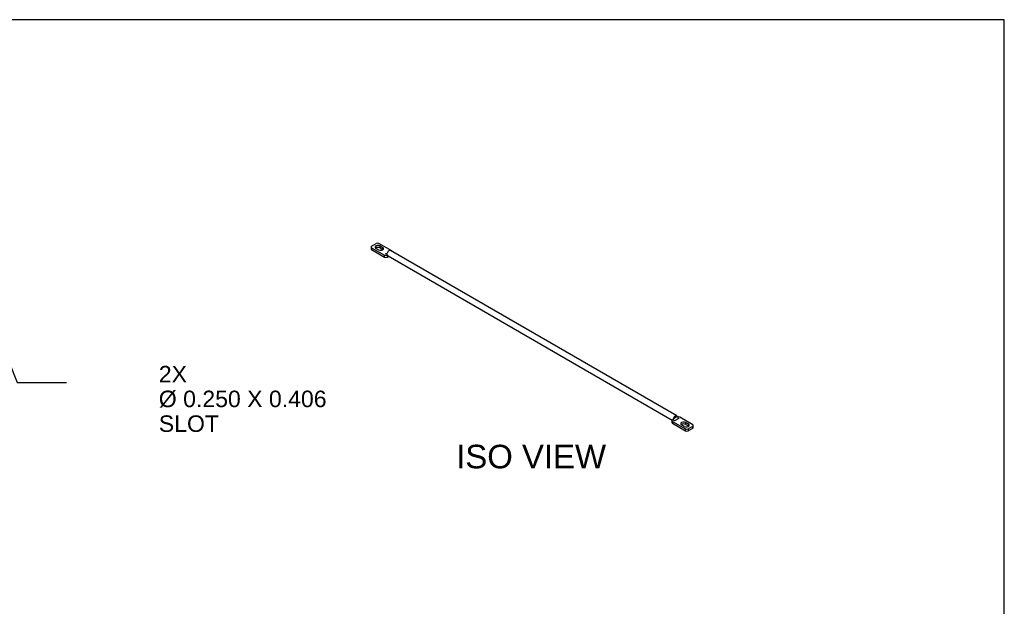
# Model space of a CAD drawing. Header units: inches. Extents: x 0.1 to 84.9, y 0.1 to 49.9.
# Tile 11 of 11: x 43.1 to 84.9, y 25 to 49.9. Entities that reach past the tile are written whole.
import ezdxf
from ezdxf import colors
from ezdxf.entities.mleader import LeaderData, LeaderLine
from ezdxf.enums import TextEntityAlignment as Align
from ezdxf.math import Vec2, Vec3

# ---------------------------------------------------------------- set-up
doc = ezdxf.new("R2010")
doc.units = ezdxf.units.IN
doc.header["$MEASUREMENT"] = 0
doc.layers.add('COM57140-1', color=7, linetype='Continuous')
doc.layers.add('Default', color=7, linetype='Continuous')
doc.styles.add('SEACAD_Arial', font='arial.ttf')

# ---------------------------------------------------------------- blocks, each defined once
blk = doc.blocks.new('SE5')
at = {"layer": 'COM57140-1', "color": 7, "linetype": 'Continuous'}
for p, q in [((58.021, 40.249), (58.021, 40.167)), ((58.044, 40.282), (58.239, 40.394)), ((58.044, 40.216), (58.594, 39.899)), ((58.044, 40.216), (58.044, 40.135)), ((58.044, 40.135), (58.594, 39.817)), ((58.338, 40.122), (58.228, 40.186)), ((58.902, 40.077), (58.352, 40.394)), ((58.405, 40.206), (58.405, 40.288)), ((58.405, 40.288), (58.515, 40.224)), ((58.405, 40.206), (58.515, 40.143)), ((58.515, 40.143), (58.515, 40.224)), ((58.594, 39.817), (58.594, 39.899)), ((58.639, 39.95), (58.703, 39.987)), ((58.718, 39.905), (58.639, 39.95)), ((58.707, 39.899), (58.718, 39.905)), ((58.707, 39.899), (58.707, 39.817)), ((58.707, 39.817), (58.768, 39.852)), ((58.742, 39.867), (70.807, 32.901)), ((70.999, 33.08), (58.845, 40.097)), ((70.857, 32.97), (71.015, 33.062)), ((70.793, 32.875), (70.793, 32.793)), ((70.827, 32.914), (70.817, 32.907)), ((70.817, 32.842), (71.366, 32.525)), ((70.817, 32.842), (70.817, 32.761)), ((70.817, 32.761), (71.366, 32.443)), ((70.906, 32.868), (70.827, 32.914)), ((71.079, 32.968), (70.906, 32.868)), ((71.674, 32.702), (71.124, 33.02)), ((71.314, 32.631), (71.203, 32.695)), ((71.38, 32.715), (71.38, 32.797)), ((71.38, 32.797), (71.49, 32.733)), ((71.38, 32.715), (71.49, 32.651)), ((71.479, 32.525), (71.674, 32.637)), ((71.49, 32.651), (71.49, 32.733)), ((71.674, 32.555), (71.674, 32.637)), ((71.697, 32.588), (71.697, 32.67)), ((71.366, 32.443), (71.366, 32.525)), ((71.479, 32.443), (71.674, 32.555)), ((71.479, 32.525), (71.479, 32.443))]:
    blk.add_line(p, q, dxfattribs=at)
for centre, major_axis, start_param, end_param in [((58.101, 40.249), (0.08, 0), 2.356194, 3.926991), ((58.101, 40.167), (0.08, 0), 3.141593, 3.926991), ((58.316, 40.237), (0.125, 0), 0.785398, 3.926991), ((58.316, 40.155), (0.125, 0), 0.785398, 2.540328), ((58.295, 40.361), (0.08, 0), 0.785398, 2.356194), ((58.427, 40.173), (-0.125, 0), 0.785398, 3.926991), ((58.427, 40.091), (-0.125, 0), 3.742857, 3.926991), ((58.651, 39.932), (-0.08, 0), 0.785398, 2.356194), ((58.651, 39.85), (0.08, 0), 3.926991, 5.497787), ((58.782, 39.988), (-0.062, -0.108), 3.141593, 5.042188), ((58.804, 39.975), (0.062, 0.108), 2.557552, 3.141593), ((58.845, 40.044), (-0.08, 0), 3.289277, 3.926991), ((70.936, 32.971), (-0.062, -0.108), 2.811793, 5.042188), ((71.068, 32.987), (0.08, 0), 0.785398, 2.033106), ((70.873, 32.875), (0.08, 0), 2.356194, 3.926991), ((70.873, 32.793), (0.08, 0), 3.141593, 3.926991), ((71.292, 32.746), (0.125, 0), 0.785398, 3.926991), ((71.292, 32.664), (0.125, 0), 0.785398, 2.540328), ((71.402, 32.682), (-0.125, 0), 0.785398, 3.926991), ((71.402, 32.6), (-0.125, 0), 3.742857, 3.926991), ((71.617, 32.67), (-0.08, 0), 2.356194, 3.926991), ((71.423, 32.558), (-0.08, 0), 0.785398, 2.356194), ((71.423, 32.476), (0.08, 0), 3.926991, 5.497787), ((71.617, 32.588), (-0.08, 0), 2.356194, 3.141593)]:
    blk.add_ellipse(centre, major_axis=major_axis, ratio=0.57735, start_param=start_param, end_param=end_param, dxfattribs=at)
for points in [[(58.703, 39.987), (58.696, 39.968), (58.688, 39.952), (58.667, 39.939), (58.654, 39.942), (58.639, 39.95)], [(71.015, 33.062), (71.022, 33.05), (71.03, 33.031), (71.051, 32.994), (71.064, 32.977), (71.079, 32.968)], [(70.906, 32.868), (70.891, 32.877), (70.874, 32.892), (70.853, 32.929), (70.85, 32.951), (70.857, 32.97)]]:
    blk.add_open_spline(points, degree=3, knots=[0, 0, 0, 0, 0.5, 0.5, 1, 1, 1, 1], dxfattribs=at)

msp = doc.modelspace()

# ---------------------------------------------------------------- linework, layer by layer
at = {"layer": 'Default', "color": 7, "linetype": 'Continuous'}
for p, q in [((84.901, 49.892), (0.113, 49.892)), ((84.901, 0.097), (84.901, 49.892))]:
    msp.add_line(p, q, dxfattribs=at)

# ---------------------------------------------------------------- block references
at = {"layer": 'Default'}
msp.add_blockref('SE5', (0, 0), dxfattribs=at)

# ---------------------------------------------------------------- texts
at = {"layer": 'Default', "color": 7, "linetype": 'Continuous', "style": 'SEACAD_Arial'}
msp.add_text('ISO VIEW', height=1, dxfattribs=at).set_placement((61.631, 31.85), align=Align.TOP_LEFT)

# ---------------------------------------------------------------- leaders
at = {"layer": 'Default', "color": 7, "linetype": 'Continuous'}
ml = msp.add_multileader_mtext('Standard', dxfattribs=at)
ml.set_content('\\pxsm0.9;{\\fArial|c0|p34;\\W1.;2X\\P%%c 0.250 X 0.406\\PSLOT\\P}', color=7)
ml.set_leader_properties(linetype='ByLayer')
ml.build(insert=Vec2(0, 0))
ml.multileader.update_dxf_attribs({"dogleg_length": 2.1, "arrow_head_size": 0.7})
ctx = ml.context
ctx.base_point, ctx.char_height, ctx.arrow_head_size, ctx.landing_gap_size = Vec3(48.764, 34.848), 0.7, 0.7, 0.245
notes = []
notes.append((ctx, [(0, (1, 1, 0), (42.993, 34.491), (1, 0), 2.1, [(0, [(42.087, 36.784)], 0, [])])]))
ctx.mtext.insert = Vec3(49.009, 35.198)
for ctx, leaders in notes:
    for number, flags, end, landing, length, lines in leaders:
        leader = LeaderData()
        leader.index, (leader.has_last_leader_line, leader.has_dogleg_vector, leader.attachment_direction) = number, flags
        leader.last_leader_point, leader.dogleg_vector, leader.dogleg_length = Vec3(end), Vec3(landing), length
        for number, points, colour, breaks in lines:
            line = LeaderLine()
            line.index, line.vertices, line.color, line.breaks = number, Vec3.list(points), colors.encode_raw_color(colour), breaks
            leader.lines.append(line)
        ctx.leaders.append(leader)

doc.saveas('drawing.dxf')
